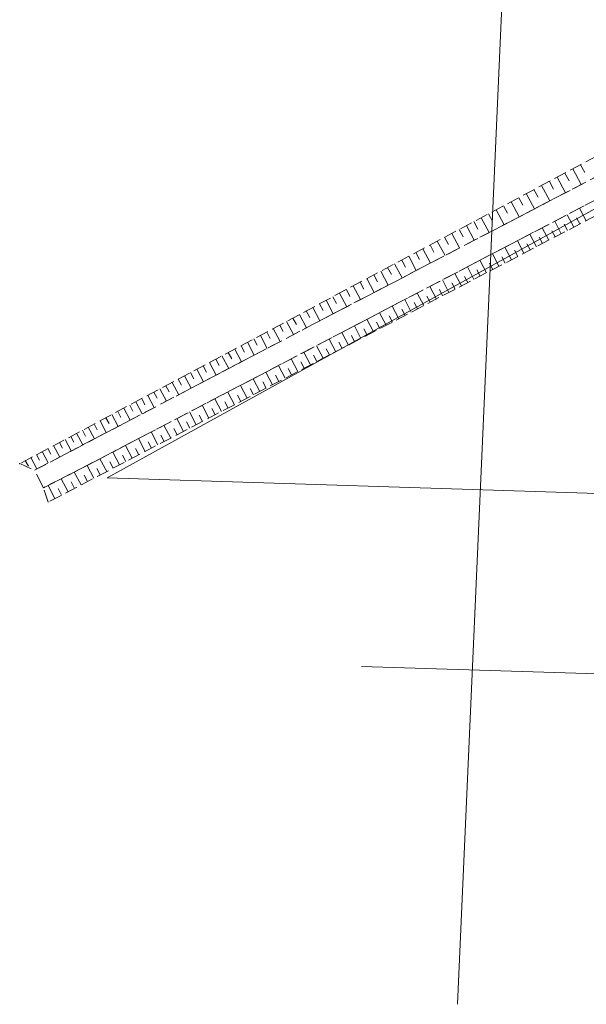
# Model space of a CAD drawing. Header units: metres. Extents: x 7496982 to 7497528, y 5603168 to 5605598.
# Tile 58 of 74: x 7497080 to 7497136, y 5604943 to 5605040. Entities that reach past the tile are written whole.
import ezdxf

# ---------------------------------------------------------------- set-up
doc = ezdxf.new("R2010")
doc.units = ezdxf.units.M
doc.header["$MEASUREMENT"] = 0
for name, pattern in [('1', [0]), ('1_SUTP_A', [0]), ('1_SUTP_B', [0]), ('2_1', [0]), ('2_OTKJ', [2, 1.5, -0.5]), ('2_OTRK', [1.75, 1.25, -0.5]), ('2_OTRKG', [1.75, 1.25, -0.5]), ('GDE', [0])]:
    doc.linetypes.add(name, pattern=pattern)
for name, color, linetype, lineweight in [('EDZPD_L_0', 3, 'GDE', 18), ('OTK_L_0', 7, '2_OTKJ', 18), ('OTR_L_1', 7, '2_OTRK', 18), ('SUTP_L_0', 30, '1_SUTP_A', 18)]:
    doc.layers.add(name, color=color, linetype=linetype, lineweight=lineweight)

msp = doc.modelspace()

# ---------------------------------------------------------------- linework, layer by layer
at = {"layer": 'EDZPD_L_0', "linetype": '1'}
for p, q in [((7497155.93, 5605032.21), (7497088.83, 5604995.17)), ((7497155.93, 5605032.21), (7497088.83, 5604995.17)), ((7497088.83, 5604995.17), (7497198.29, 5604991.68))]:
    msp.add_line(p, q, dxfattribs=at)
at = {"layer": 'EDZPD_L_0', "linetype": 'GDE'}
msp.add_line((7497113.86418, 5604976.59667), (7497198.06, 5604973.89), dxfattribs=at)
at = {"layer": 'OTK_L_0', "linetype": '2_OTKJ'}
for p, q in [((7497111.58089, 5605011.58578), (7497143.07031, 5605028.00277)), ((7497144.66455, 5605026.59141), (7497086.28598, 5604996.08912)), ((7497081.67035, 5604995.91412), (7497111.58089, 5605011.58578)), ((7497086.28598, 5604996.08912), (7497082.55601, 5604994.1903)), ((7497082.55601, 5604994.1903), (7497081.67035, 5604995.91412))]:
    msp.add_line(p, q, dxfattribs=at)
at = {"layer": 'OTR_L_1', "linetype": '2_OTRKG'}
for p, q in [((7497157.16935, 5605031.59116), (7497083.03577, 5604992.77629)), ((7497143.25355, 5605030.17838), (7497080.22043, 5604996.5651))]:
    msp.add_line(p, q, dxfattribs=at)
at = {"layer": 'OTR_L_1', "linetype": '2_OTRK'}
for p, q in [((7497111.58089, 5605011.58578), (7497143.07031, 5605028.00277)), ((7497086.28598, 5604996.08912), (7497144.66455, 5605026.59141)), ((7497081.67035, 5604995.91412), (7497111.58089, 5605011.58578)), ((7497080.22043, 5604996.5651), (7497081.67035, 5604995.91412)), ((7497082.55601, 5604994.1903), (7497086.28598, 5604996.08912)), ((7497083.03577, 5604992.77629), (7497082.55601, 5604994.1903))]:
    msp.add_line(p, q, dxfattribs=at)
at = {"layer": 'OTR_L_1', "linetype": '2_1'}
for p, q in [((7497133.90661, 5605025.194), (7497134.31735, 5605024.42378)), ((7497134.67684, 5605025.60473), (7497135.50213, 5605024.0571)), ((7497135.45065, 5605026.01738), (7497135.86522, 5605025.23996)), ((7497132.37687, 5605024.37824), (7497132.7838, 5605023.61515)), ((7497133.13997, 5605024.78517), (7497133.95762, 5605023.25187)), ((7497130.8613, 5605023.57004), (7497131.26446, 5605022.81401)), ((7497131.61732, 5605023.9732), (7497132.42741, 5605022.4541)), ((7497128.61419, 5605022.37174), (7497129.40935, 5605020.88064)), ((7497129.35975, 5605022.76932), (7497129.75918, 5605022.02029)), ((7497130.10878, 5605023.16875), (7497130.91136, 5605021.66371)), ((7497127.13345, 5605021.58211), (7497127.92124, 5605020.10481)), ((7497127.8721, 5605021.97601), (7497128.26783, 5605021.23392)), ((7497135.99696, 5605020.50571), (7497135.35687, 5605021.72823)), ((7497124.93799, 5605020.41136), (7497125.32643, 5605019.68294)), ((7497125.66641, 5605020.7998), (7497126.44691, 5605019.33617)), ((7497126.39822, 5605021.19005), (7497126.79029, 5605020.45482)), ((7497133.55035, 5605019.22472), (7497132.90917, 5605020.44933)), ((7497134.77418, 5605019.86549), (7497134.13354, 5605021.08906)), ((7497135.3857, 5605020.18567), (7497135.06552, 5605020.79719)), ((7497123.49128, 5605019.63988), (7497123.87612, 5605018.9182)), ((7497124.21296, 5605020.02472), (7497124.98623, 5605018.57464)), ((7497132.32548, 5605018.5834), (7497131.68375, 5605019.80906)), ((7497132.93805, 5605018.90413), (7497132.61732, 5605019.5167)), ((7497134.1624, 5605019.54517), (7497133.84194, 5605020.15722)), ((7497121.34629, 5605018.49603), (7497122.10531, 5605017.07268)), ((7497122.05796, 5605018.87554), (7497122.43924, 5605018.16055)), ((7497122.77296, 5605019.25682), (7497123.53907, 5605017.82017)), ((7497129.87259, 5605017.29912), (7497129.22976, 5605018.52687)), ((7497131.09956, 5605017.94153), (7497130.45728, 5605019.16824)), ((7497131.71265, 5605018.26253), (7497131.39165, 5605018.87563)), ((7497119.93282, 5605017.74228), (7497120.68482, 5605016.33211)), ((7497120.63791, 5605018.11828), (7497121.01566, 5605017.4099)), ((7497128.64457, 5605016.65615), (7497128.00119, 5605017.88496)), ((7497129.25871, 5605016.9777), (7497128.93716, 5605017.59184)), ((7497130.4862, 5605017.62039), (7497130.16493, 5605018.23401)), ((7497117.83713, 5605016.62472), (7497118.20792, 5605015.9294)), ((7497118.53245, 5605016.99551), (7497119.27748, 5605015.59839)), ((7497119.23101, 5605017.36803), (7497119.60526, 5605016.66621)), ((7497126.18538, 5605015.36857), (7497125.5409, 5605016.59948)), ((7497127.4155, 5605016.01263), (7497126.77157, 5605017.24249)), ((7497128.03017, 5605016.33446), (7497127.70834, 5605016.94913)), ((7497115.77047, 5605015.52265), (7497116.50177, 5605014.15127)), ((7497116.45615, 5605015.8883), (7497116.82351, 5605015.19942)), ((7497117.14504, 5605016.25565), (7497117.88317, 5605014.87147)), ((7497124.95421, 5605014.72395), (7497124.30918, 5605015.95591)), ((7497125.56993, 5605015.04633), (7497125.24755, 5605015.66205)), ((7497126.80057, 5605015.69067), (7497126.47847, 5605016.30586)), ((7497114.40862, 5605014.79643), (7497115.13316, 5605013.43775)), ((7497115.08796, 5605015.15869), (7497115.45192, 5605014.47619)), ((7497122.48871, 5605013.43306), (7497121.84258, 5605014.66713)), ((7497123.72199, 5605014.07878), (7497123.07641, 5605015.3118)), ((7497124.33823, 5605014.40144), (7497124.01558, 5605015.01768)), ((7497112.38946, 5605013.71968), (7497112.74671, 5605013.04975)), ((7497113.05939, 5605014.07693), (7497113.77721, 5605012.73083)), ((7497113.73244, 5605014.43584), (7497114.09302, 5605013.75965)), ((7497121.25438, 5605012.78679), (7497120.60769, 5605014.02192)), ((7497121.87168, 5605013.11), (7497121.54847, 5605013.72729)), ((7497123.10548, 5605013.75599), (7497122.78255, 5605014.37276)), ((7497110.39779, 5605012.65759), (7497111.1029, 5605011.33533)), ((7497111.05892, 5605013.01015), (7497111.41286, 5605012.34642)), ((7497111.72264, 5605013.36409), (7497112.43382, 5605012.03045)), ((7497118.78255, 5605011.49259), (7497118.13475, 5605012.72983)), ((7497120.01899, 5605012.13997), (7497119.37175, 5605013.37615)), ((7497120.63682, 5605012.46345), (7497120.31333, 5605013.08127)), ((7497108.42875, 5605011.60758), (7497108.77749, 5605010.95361)), ((7497109.08272, 5605011.95631), (7497109.78272, 5605010.64362)), ((7497109.73906, 5605012.30631), (7497110.09034, 5605011.64758)), ((7497117.54504, 5605010.84466), (7497116.8967, 5605012.08295)), ((7497118.16393, 5605011.16869), (7497117.83989, 5605011.78758)), ((7497119.4009, 5605011.81635), (7497119.07714, 5605012.4347)), ((7497107.12793, 5605010.9139), (7497107.47414, 5605010.26467)), ((7497107.77716, 5605011.26011), (7497108.4721, 5605009.95692)), ((7497115.06687, 5605009.54713), (7497114.41741, 5605010.78755)), ((7497116.30648, 5605010.19617), (7497115.65758, 5605011.43553)), ((7497116.9259, 5605010.52048), (7497116.60158, 5605011.1399)), ((7497105.19434, 5605009.88278), (7497105.87925, 5605008.5984)), ((7497105.83653, 5605010.22524), (7497106.18023, 5605009.58071)), ((7497106.48106, 5605010.56894), (7497107.17097, 5605009.27519)), ((7497113.82619, 5605008.89754), (7497113.17618, 5605010.13901)), ((7497114.44666, 5605009.2224), (7497114.12179, 5605009.84288)), ((7497115.68681, 5605009.87172), (7497115.36222, 5605010.49166)), ((7497103.2817, 5605008.86284), (7497103.62045, 5605008.22761)), ((7497103.91693, 5605009.20159), (7497104.59689, 5605007.9265)), ((7497104.55448, 5605009.54156), (7497104.89569, 5605008.9017)), ((7497111.34165, 5605007.59668), (7497110.69052, 5605008.84028)), ((7497112.58445, 5605008.24739), (7497111.93388, 5605009.48992)), ((7497113.20545, 5605008.57253), (7497112.8803, 5605009.19353)), ((7497101.3898, 5605007.85396), (7497102.05995, 5605006.59727)), ((7497102.01814, 5605008.18903), (7497102.35444, 5605007.5584)), ((7497102.64878, 5605008.52532), (7497103.32381, 5605007.25947)), ((7497110.09778, 5605006.94542), (7497109.4461, 5605008.19008)), ((7497110.71985, 5605007.27112), (7497110.39415, 5605007.89318)), ((7497111.96318, 5605007.9221), (7497111.63776, 5605008.54364)), ((7497099.5184, 5605006.85601), (7497099.84985, 5605006.23448)), ((7497100.13994, 5605007.18745), (7497100.80523, 5605005.93986)), ((7497100.76373, 5605007.5201), (7497101.09759, 5605006.89403)), ((7497107.60686, 5605005.64122), (7497106.95407, 5605006.88801)), ((7497108.85285, 5605006.2936), (7497108.20062, 5605007.53933)), ((7497109.47545, 5605006.61958), (7497109.14947, 5605007.24218)), ((7497097.66729, 5605005.86888), (7497098.32299, 5605004.63929)), ((7497098.28209, 5605006.19673), (7497098.61113, 5605005.57969)), ((7497098.89912, 5605006.52577), (7497099.5596, 5605005.28721)), ((7497106.3598, 5605004.98829), (7497105.70645, 5605006.23615)), ((7497106.98346, 5605005.31482), (7497106.65693, 5605005.93849)), ((7497108.22999, 5605005.96748), (7497107.90373, 5605006.59061)), ((7497095.83625, 5605004.89245), (7497096.16054, 5605004.28432)), ((7497096.44438, 5605005.21674), (7497097.09533, 5605003.99605)), ((7497097.05473, 5605005.54222), (7497097.38139, 5605004.92965)), ((7497103.86249, 5605003.68074), (7497103.20802, 5605004.93073)), ((7497105.11168, 5605004.33479), (7497104.45777, 5605005.58372)), ((7497105.73587, 5605004.66161), (7497105.40906, 5605005.28581)), ((7497094.02505, 5605003.9266), (7497094.66661, 5605002.72352)), ((7497094.62659, 5605004.24738), (7497094.94854, 5605003.64365)), ((7497095.23032, 5605004.56933), (7497095.87656, 5605003.35747)), ((7497102.61223, 5605003.02613), (7497101.9572, 5605004.27719)), ((7497103.23749, 5605003.35351), (7497102.91011, 5605003.97877)), ((7497104.48722, 5605004.00784), (7497104.16012, 5605004.63257)), ((7497092.23348, 5605002.97122), (7497092.55079, 5605002.3762)), ((7497092.8285, 5605003.28853), (7497093.46542, 5605002.09416)), ((7497093.42569, 5605003.60698), (7497093.74531, 5605003.00763)), ((7497100.1085, 5605001.71523), (7497099.45235, 5605002.96843)), ((7497101.3609, 5605002.37096), (7497100.70531, 5605003.62309)), ((7497101.9867, 5605002.69862), (7497101.65904, 5605003.32441)), ((7497090.46134, 5605002.0262), (7497091.08906, 5605000.84906)), ((7497091.04991, 5605002.34007), (7497091.36491, 5605001.74935)), ((7497091.64062, 5605002.65507), (7497092.27292, 5605001.46935)), ((7497098.85503, 5605001.05894), (7497098.19832, 5605002.31321)), ((7497099.4819, 5605001.38715), (7497099.15368, 5605002.01402)), ((7497100.73483, 5605002.04316), (7497100.4069, 5605002.6695)), ((7497088.7084, 5605001.09143), (7497089.01886, 5605000.50923)), ((7497089.29059, 5605001.40189), (7497089.91377, 5605000.23327)), ((7497089.8749, 5605001.71348), (7497090.18763, 5605001.12704)), ((7497096.34487, 5604999.74467), (7497095.68704, 5605001.00109)), ((7497097.60049, 5605000.40208), (7497096.94321, 5605001.65743)), ((7497098.22789, 5605000.73058), (7497097.8994, 5605001.35799)), ((7497086.97446, 5605000.16678), (7497087.58866, 5604999.01502)), ((7497087.55034, 5605000.47388), (7497087.85856, 5604999.8959)), ((7497088.12832, 5605000.78209), (7497088.74699, 5604999.62193)), ((7497095.08818, 5604999.08669), (7497094.42978, 5605000.34419)), ((7497095.71666, 5604999.41575), (7497095.3876, 5605000.04423)), ((7497096.97281, 5605000.07345), (7497096.64404, 5605000.70139)), ((7497085.25932, 5604999.25216), (7497085.56309, 5604998.68252)), ((7497085.82896, 5604999.55592), (7497086.43871, 5604998.4125)), ((7497086.40067, 5604999.8608), (7497086.70666, 5604999.28701)), ((7497092.57158, 5604997.76905), (7497091.91206, 5604999.02869)), ((7497093.83042, 5604998.42815), (7497093.17146, 5604999.68672)), ((7497094.45944, 5604998.75749), (7497094.1301, 5604999.38651)), ((7497083.00135, 5604998.04806), (7497083.30074, 5604997.48664)), ((7497083.56277, 5604998.34745), (7497084.16372, 5604997.22052)), ((7497084.12624, 5604998.64792), (7497084.42781, 5604998.08241)), ((7497084.69175, 5604998.94949), (7497085.29708, 5604997.81435)), ((7497091.31167, 5604997.10938), (7497090.65158, 5604998.37011)), ((7497091.94176, 5604997.43929), (7497091.61186, 5604998.06938)), ((7497093.20114, 5604998.09867), (7497092.87151, 5604998.72822)), ((7497081.32928, 5604997.15641), (7497081.92156, 5604996.04574)), ((7497081.88461, 5604997.45255), (7497082.18183, 5604996.89519)), ((7497082.44197, 5604997.74976), (7497083.03857, 5604996.631)), ((7497088.7886, 5604995.78836), (7497088.12739, 5604997.05124)), ((7497090.05068, 5604996.44915), (7497089.39002, 5604997.71095)), ((7497090.68131, 5604996.77934), (7497090.35112, 5604997.40997)), ((7497080.77486, 5604996.86075), (7497081.07051, 5604996.30633)), ((7497087.52546, 5604995.127), (7497086.86367, 5604996.39096)), ((7497088.15717, 5604995.45775), (7497087.82641, 5604996.08946)), ((7497089.41978, 5604996.11883), (7497089.08931, 5604996.75)), ((7497086.26094, 5604994.46492), (7497085.59477, 5604995.73724)), ((7497086.89348, 5604994.7961), (7497086.56229, 5604995.42864)), ((7497083.69434, 5604993.1211), (7497083.01278, 5604994.42283)), ((7497084.98497, 5604993.79685), (7497084.31115, 5604995.08379)), ((7497085.62477, 5604994.13184), (7497085.28978, 5604994.77164)), ((7497084.3415, 5604993.45994), (7497084.00266, 5604994.1071)), ((7497083.04348, 5604992.78032), (7497083.01769, 5604992.82958))]:
    msp.add_line(p, q, dxfattribs=at)
msp.add_point((7497080.22043, 5604996.5651), dxfattribs=at)
at = {"layer": 'SUTP_L_0', "linetype": '1_SUTP_B'}
msp.add_line((7497123.33459, 5604943.2986), (7497127.87227, 5605045.45899), dxfattribs=at)

doc.saveas('drawing.dxf')
